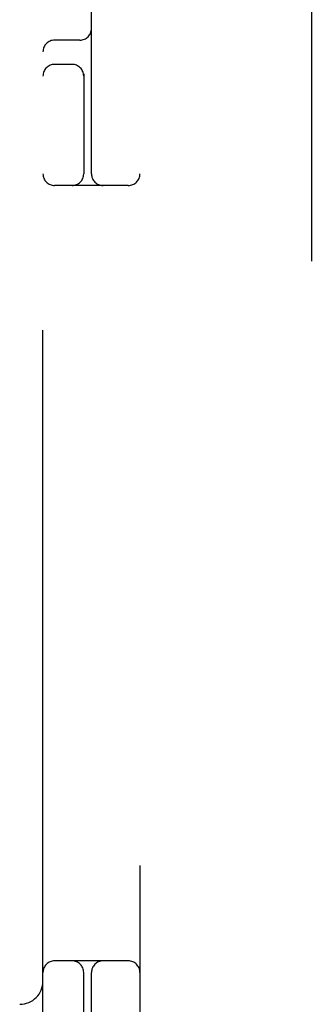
# Model space of a CAD drawing. Header units: inches. Extents: x 0 to 262, y 0 to 169.
# Tile 46 of 83: x 81.626 to 82.002, y 86.393 to 87.663. Entities that reach past the tile are written whole.
import ezdxf

# ---------------------------------------------------------------- set-up
doc = ezdxf.new("R2010")
doc.units = ezdxf.units.IN
doc.header["$LTSCALE"] = 14.384615
doc.header["$MEASUREMENT"] = 0
doc.linetypes.add('HIDDEN', pattern=[0.2, 0.1, -0.1])
doc.layers.add('DEFAULT_2', color=8, linetype='HIDDEN')

msp = doc.modelspace()

# ---------------------------------------------------------------- linework, layer by layer
at = {"layer": 'DEFAULT_2', "color": 8, "linetype": 'HIDDEN'}
for p, q in [((82.0024, 117.5589), (82.0024, 56.5889)), ((81.7814, 89.4489), (81.7814, 84.4489)), ((81.6564, 85.8239), (81.6564, 88.0739)), ((81.7189, 87.4639), (81.7189, 88.0739)), ((81.7039, 87.6364), (81.6714, 87.6364)), ((81.6939, 87.6051), (81.6714, 87.6051)), ((81.7089, 87.5931), (81.7089, 87.4639)), ((81.7664, 87.4489), (81.6714, 87.4489)), ((81.7664, 86.4489), (81.6714, 86.4489)), ((81.7089, 86.3047), (81.7089, 86.4339)), ((81.7189, 85.8239), (81.7189, 86.4339))]:
    msp.add_line(p, q, dxfattribs=at)
for centre, radius, start, end in [((81.7039, 87.6514), 0.015, 270, 360), ((81.6714, 87.6214), 0.015, 90, 180), ((81.6714, 87.5901), 0.015, 90, 180), ((81.6939, 87.5901), 0.015, 0, 90), ((81.6714, 87.4639), 0.015, 180, 270), ((81.6939, 87.4639), 0.015, 270, 360), ((81.7339, 87.4639), 0.015, 180, 270), ((81.7664, 87.4639), 0.015, 270, 360), ((81.6714, 86.4339), 0.015, 90, 180), ((81.6939, 86.4339), 0.015, 0, 90), ((81.7339, 86.4339), 0.015, 90, 180), ((81.7664, 86.4339), 0.015, 0, 90), ((81.6264, 86.4229), 0.03, 270, 360)]:
    msp.add_arc(centre, radius, start, end, dxfattribs=at)

doc.saveas('drawing.dxf')
